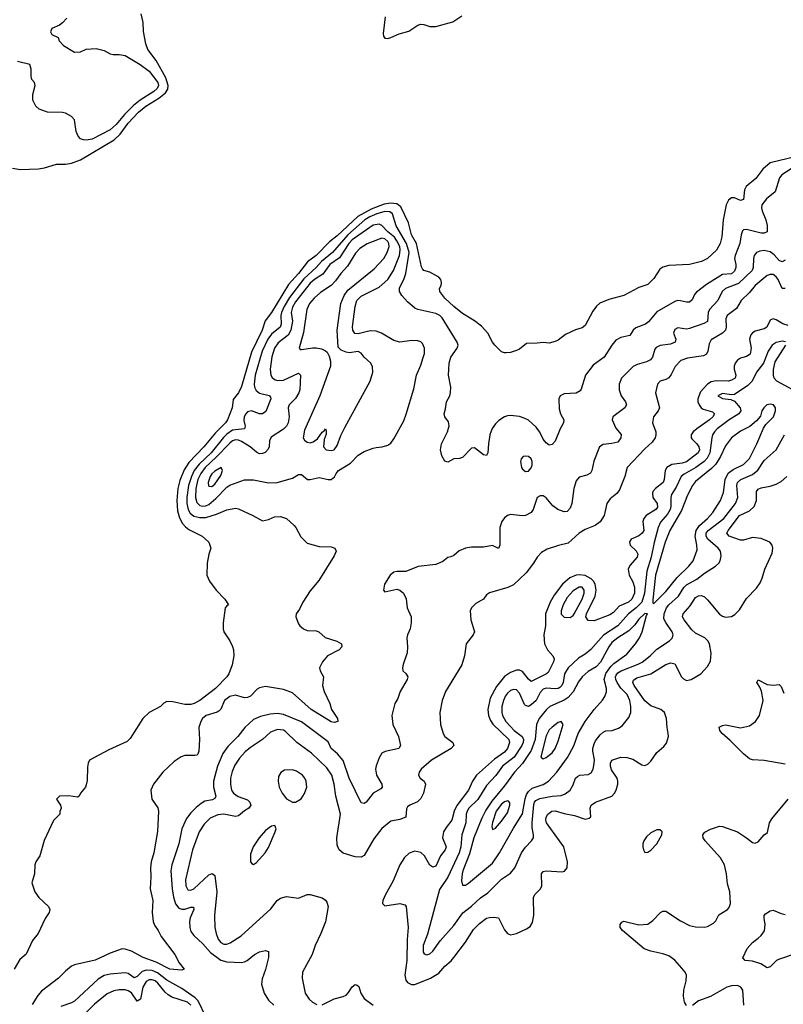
# Model space of a CAD drawing. Header units: inches. Extents: x 1603819 to 1745079, y 385938 to 533966.
# Tile 11 of 256: x 1610084 to 1615197, y 412416 to 419010. Entities that reach past the tile are written whole.
import ezdxf

# ---------------------------------------------------------------- set-up
doc = ezdxf.new("R2010")
doc.units = ezdxf.units.IN
doc.header["$MEASUREMENT"] = 0
doc.layers.add('B6411', color=7, linetype='Continuous')

msp = doc.modelspace()

# ---------------------------------------------------------------- linework, layer by layer
at = {"layer": 'B6411', "color": 5}
for points, elevation in [([(1610035.3, 418015.3), (1610090, 418007.3), (1610210, 418011.8), (1610250, 418018.8), (1610330, 418043.1), (1610390, 418043.2), (1610430, 418048.5), (1610490, 418071.4), (1610715.6, 418204.4), (1610757.4, 418242.6), (1610810, 418316.2), (1610878.5, 418390), (1610929.3, 418430), (1611016.5, 418483.5), (1611060.3, 418519.7), (1611075.6, 418544.4), (1611078.1, 418570), (1611061.5, 418621.5), (1610997.7, 418737.7), (1610941, 418810), (1610928.4, 418848.4), (1610913.1, 418930), (1610911, 418991), (1610897.6, 419050)], 320), ([(1610399.3, 419020.7), (1610371.5, 418990), (1610350, 418974), (1610299.3, 418950), (1610290, 418928), (1610299, 418910), (1610340.9, 418890), (1610348, 418868), (1610376.6, 418836.6), (1610450, 418793.6), (1610490, 418795.8), (1610530, 418811.6), (1610596.6, 418816.6), (1610650, 418803.7), (1610690, 418782), (1610710, 418776.2), (1610750, 418777.6), (1610790, 418769.6), (1610890, 418709.8), (1610950, 418666.2), (1611009.9, 418590), (1611013.4, 418570), (1611004.8, 418550), (1610982.4, 418530), (1610890, 418471.8), (1610845.3, 418434.7), (1610785.2, 418374.8), (1610730, 418307.7), (1610690, 418272.8), (1610570, 418210.6), (1610530, 418203), (1610510, 418204.3), (1610491.8, 418211.8), (1610475.6, 418230), (1610461.7, 418261.7), (1610450, 418338.8), (1610430, 418361.6), (1610390, 418383.8), (1610370, 418388.2), (1610270, 418391.3), (1610214, 418410), (1610192, 418430), (1610171.1, 418471.1), (1610170.8, 418510), (1610187.3, 418570), (1610182.8, 418590), (1610166, 418610), (1610161, 418630), (1610159.8, 418679.8), (1610152, 418710), (1610070, 418730.6)], 340), ([(1612531.6, 419028.4), (1612518, 418918), (1612520.6, 418900.6), (1612530, 418885.3), (1612550, 418884.4), (1612570, 418890.2), (1612625.5, 418914.5), (1612690, 418933.7), (1612750, 418973), (1612770, 418980.8), (1612790, 418978.3), (1612830, 418963.5), (1612870, 418963.5), (1612983.7, 418996.3), (1613044.4, 419035.6)], 320), ([(1615350, 418109.6), (1615110, 418051.8), (1615060.5, 418010), (1615012.9, 417947.1), (1614948.2, 417891.8), (1614937.5, 417870), (1614930, 417806), (1614910, 417798.5), (1614870, 417816.4), (1614850, 417816.8), (1614830, 417800.9), (1614815.1, 417770), (1614794.6, 417670), (1614784.8, 417555.2), (1614773.9, 417510), (1614750, 417467.2), (1614690.1, 417409.9), (1614650, 417389.8), (1614570, 417369.7), (1614430, 417363.5), (1614390, 417353.3), (1614370, 417339.5), (1614330, 417276), (1614290, 417236.2), (1614230, 417217.2), (1614130, 417163.5), (1614030, 417136.9), (1613968.2, 417111.8), (1613947.5, 417092.5), (1613922.8, 417057.2), (1613870, 416962.9), (1613850, 416945.4), (1613806.5, 416933.5), (1613737.7, 416902.3), (1613690, 416863.7), (1613670, 416854.5), (1613630, 416844.5), (1613590, 416847.8), (1613550, 416842.6), (1613477.7, 416842.3), (1613430, 416804.2), (1613410, 416793.6), (1613370, 416780.9), (1613341.4, 416778.6), (1613330, 416778), (1613310, 416786.6), (1613266, 416830), (1613250, 416849.2), (1613219.6, 416910), (1613176.6, 416956.6), (1613130, 416993.6), (1613050, 417043), (1612990, 417088.4), (1612930, 417145.1), (1612896.9, 417190), (1612895.1, 417210), (1612905.6, 417230), (1612909, 417250), (1612903.7, 417270), (1612890, 417286.6), (1612830, 417319.8), (1612789.8, 417329.8), (1612781.3, 417341.3), (1612774.9, 417354.9), (1612740.9, 417510), (1612708.1, 417570), (1612686.8, 417650), (1612637.1, 417757.1), (1612610, 417777), (1612570, 417782.1), (1612525.6, 417774.4), (1612438.3, 417741.7), (1612347.8, 417692.2), (1612210, 417563), (1612158, 417522), (1612070.1, 417430), (1612011.5, 417388.5), (1611950.8, 417310), (1611882.9, 417237.1), (1611770, 417048.9), (1611727.3, 416992.7), (1611708, 416930), (1611637, 416783), (1611570, 416554), (1611550, 416512), (1611514.1, 416465.9), (1611505.7, 416410), (1611474.7, 416330), (1611461.4, 416310), (1611395.9, 416244.1), (1611316.1, 416150), (1611216.1, 416043.9), (1611185.7, 415994.3), (1611156.5, 415923.5), (1611142.7, 415870), (1611136.1, 415790), (1611140.9, 415720.9), (1611153.9, 415673.9), (1611175, 415635), (1611193.6, 415613.7), (1611216.4, 415596.4), (1611304.9, 415550), (1611350.4, 415510), (1611364.9, 415470), (1611350.8, 415430), (1611338.8, 415370), (1611337.3, 415290), (1611354, 415250), (1611399.1, 415190), (1611458.4, 415130), (1611482, 415090), (1611470, 415084), (1611458.8, 415070), (1611446, 414970), (1611446, 414930), (1611451, 414910), (1611491, 414850), (1611510, 414812), (1611516, 414790), (1611517.3, 414750), (1611507.3, 414690), (1611484.9, 414630), (1611470, 414607.8), (1611394.9, 414530), (1611290.3, 414450), (1611252.7, 414430), (1611230, 414424.2), (1611190, 414422.6), (1611110, 414442), (1611070, 414443.7), (1611050, 414433.2), (1611026, 414410), (1610950, 414369.4), (1610907.7, 414330), (1610823.5, 414196.5), (1610803.5, 414176.5), (1610681.1, 414118.9), (1610552, 414050), (1610542, 414030), (1610536.9, 414003.1), (1610535.3, 413915.3), (1610530, 413886), (1610524.7, 413870), (1610491.1, 413828.9), (1610482, 413810), (1610470, 413804), (1610412.7, 413812.7), (1610350.9, 413809.1), (1610331.3, 413790), (1610356, 413750), (1610362, 413730), (1610352.7, 413707.3), (1610351.6, 413688.4), (1610310, 413646), (1610246.8, 413513.2), (1610218, 413410), (1610192, 413370), (1610184.7, 413350), (1610182, 413290), (1610164.7, 413230), (1610184.7, 413170), (1610211.3, 413130), (1610276, 413070), (1610286, 413050), (1610281, 413030), (1610254.8, 412990), (1610206.8, 412890), (1610170, 412844), (1610128.1, 412751.9), (1610084.9, 412715.1), (1610046, 412650)], 320), ([(1615250, 418011.7), (1615186.7, 417970), (1615172.5, 417950), (1615143.2, 417856.8), (1615085, 417810), (1615053.2, 417770), (1615050.8, 417750), (1615055.5, 417730), (1615079.4, 417670), (1615089.1, 417630.9), (1615090.2, 417589.8), (1615070, 417579.7), (1615050, 417579.8), (1614950, 417604.4), (1614930, 417601.7), (1614924.4, 417595.6), (1614915.5, 417570), (1614906.2, 417510), (1614875, 417430), (1614871.4, 417410), (1614880.4, 417370), (1614879.6, 417350), (1614870, 417326.5), (1614850, 417308.9), (1614790, 417302.9), (1614683.5, 417236.5), (1614615.5, 417184.5), (1614602.4, 417170), (1614586.4, 417133.6), (1614570, 417117.4), (1614550, 417117.2), (1614510, 417128.2), (1614490, 417129), (1614470, 417122.3), (1614350, 417053.5), (1614293.9, 416986.1), (1614274.4, 416970), (1614210, 416947.2), (1614191.6, 416930), (1614170, 416894.3), (1614110, 416881.8), (1614076.4, 416863.6), (1614048.7, 416830), (1613998, 416750), (1613924.1, 416695.9), (1613872.2, 416630), (1613844, 416536), (1613836.2, 416523.8), (1613810, 416509.7), (1613730, 416503.6), (1613702, 416490), (1613694.4, 416470), (1613696.1, 416403.9), (1613705.7, 416370), (1613727.2, 416330), (1613725.7, 416310), (1613703.1, 416270), (1613670, 416186.6), (1613650, 416165.6), (1613630, 416160.7), (1613610, 416175.6), (1613590, 416199.6), (1613566.9, 416246.9), (1613541.5, 416281.5), (1613490, 416327.1), (1613462.4, 416342.4), (1613430, 416352.6), (1613370, 416359.5), (1613350, 416357.3), (1613329.5, 416350.5), (1613293.3, 416326.7), (1613270, 416304.4), (1613247.9, 416272.1), (1613232.9, 416230), (1613222.5, 416170), (1613219.6, 416110), (1613210, 416092), (1613190, 416095.1), (1613130, 416142), (1613110, 416140.9), (1613050, 416078.4), (1613030, 416071.6), (1612990, 416069.4), (1612950, 416046), (1612930, 416052.7), (1612910, 416089), (1612901, 416130), (1612908.4, 416170), (1612948.6, 416250), (1612959.1, 416290), (1612956.1, 416316.1), (1612931.8, 416350), (1612926, 416370), (1612936.2, 416403.8), (1612942.6, 416450), (1612963.6, 416490), (1612967.9, 416512.1), (1612971.5, 416550), (1612955.1, 416630), (1612959.8, 416710), (1612969.9, 416750.1), (1613014, 416810), (1613019.7, 416830), (1613014, 416850), (1612912.7, 417012.7), (1612897, 417030), (1612870, 417041.8), (1612750, 417069.1), (1612730, 417079), (1612680.7, 417120.7), (1612643.5, 417163.5), (1612628, 417190), (1612626.1, 417213.9), (1612655.1, 417270), (1612669.2, 417310.8), (1612691.9, 417450), (1612675.1, 417510), (1612604.6, 417630), (1612579.6, 417710), (1612563.1, 417723.1), (1612530, 417725), (1612475, 417710), (1612428.4, 417690), (1612396.1, 417670), (1612280.8, 417570), (1612179.1, 417450), (1612105.7, 417390), (1612070, 417349.9), (1611986.5, 417273.5), (1611890, 417148.7), (1611854.6, 417090), (1611837.6, 417050), (1611833.4, 417030), (1611834.2, 416970), (1611828.2, 416951.8), (1611770, 416904.9), (1611745.7, 416870), (1611708.5, 416790), (1611661, 416630), (1611654.3, 416570), (1611657.1, 416550), (1611667.1, 416527.1), (1611689.6, 416509.6), (1611753.4, 416493.4), (1611762.8, 416482.8), (1611765, 416470), (1611733, 416387), (1611710, 416369.9), (1611690, 416370.6), (1611636, 416390), (1611610, 416383.6), (1611597.1, 416370), (1611587.5, 416350), (1611585.1, 416325.1), (1611592.6, 416287.4), (1611589.4, 416270.6), (1611510, 416261.2), (1611470, 416233.7), (1611448, 416212), (1611365.9, 416110), (1611286.1, 416033.9), (1611253.3, 415990), (1611233.6, 415950), (1611214.5, 415890), (1611202.2, 415810), (1611203.9, 415770), (1611212.7, 415730), (1611225.6, 415705.6), (1611250, 415685.2), (1611290, 415676.5), (1611330, 415676.1), (1611402.4, 415697.6), (1611470, 415728.3), (1611530, 415739.5), (1611550, 415734.4), (1611646, 415690), (1611710, 415653.4), (1611750, 415661.6), (1611790, 415680.3), (1611830, 415682.6), (1611870.6, 415670), (1611922.3, 415622.3), (1611933.4, 415610), (1611965.5, 415545.5), (1612010, 415504.7), (1612090, 415480.7), (1612170, 415479.1), (1612194.8, 415470), (1612202, 415450), (1612190, 415419), (1612086.7, 415253.3), (1612030, 415184), (1611980.7, 415110), (1611958.5, 415061.5), (1611934.8, 415030), (1611933.4, 415010), (1611950, 414962.8), (1611959.1, 414950), (1611984.9, 414930), (1612010, 414920.3), (1612070, 414916), (1612086.8, 414910), (1612130, 414872.7), (1612206.9, 414846.9), (1612238.8, 414830), (1612240.7, 414810), (1612224, 414790), (1612144.4, 414750), (1612110.5, 414710), (1612090.7, 414670), (1612096.3, 414650), (1612119.1, 414610), (1612112, 414550), (1612121.7, 414510), (1612161.3, 414430), (1612172.7, 414390), (1612212.7, 414330), (1612214, 414310), (1612190, 414302.4), (1612170, 414308.6), (1612036, 414390), (1611910, 414501.5), (1611850, 414523.1), (1611730, 414544.7), (1611690, 414534.8), (1611674.3, 414525.7), (1611630, 414480.4), (1611610, 414469.8), (1611590, 414468.7), (1611530, 414486.6), (1611490, 414477.1), (1611455, 414450), (1611430, 414392.6), (1611419.3, 414380.8), (1611407.3, 414372.7), (1611331.5, 414350), (1611308.4, 414330), (1611295.9, 414310), (1611283.2, 414270), (1611287.9, 414190), (1611283.1, 414110), (1611276.4, 414090), (1611270, 414084.2), (1611257.5, 414082.5), (1611190, 414082.2), (1611166.1, 414073.9), (1611118.7, 414041.3), (1611043.2, 413970), (1610979.5, 413890), (1610962.4, 413850), (1610968, 413790), (1611010, 413730.8), (1611012.4, 413710), (1611006.9, 413573.1), (1610981.7, 413430), (1610963.2, 413370), (1610959.2, 413330), (1610962, 413270), (1610957.4, 413190), (1610976.2, 413110), (1610970.2, 413030), (1610977.6, 412970), (1610985.6, 412945.6), (1611012, 412910), (1611032.2, 412870), (1611123, 412750), (1611152.8, 412692.8), (1611184.7, 412650), (1611170, 412644.5), (1611090, 412651), (1610998.5, 412698.5), (1610910, 412728.4), (1610832, 412772), (1610790, 412785.4), (1610770, 412786.5), (1610690, 412758.8), (1610590, 412711.3), (1610450, 412679.7), (1610430, 412671.1), (1610390, 412638.3), (1610344.2, 412590), (1610230, 412504.7), (1610204.9, 412475.1), (1610166.4, 412413.6)], 340), ([(1615210, 417399.3), (1615190, 417388.7), (1615170, 417397.2), (1615136, 417436), (1615110, 417455), (1615070, 417463.6), (1615040.2, 417459.8), (1615018.3, 417450), (1615002.7, 417430), (1614996.8, 417410), (1614996.1, 417350), (1614989.4, 417330), (1614897.6, 417242.4), (1614810.3, 417210), (1614788.4, 417190), (1614759.8, 417130), (1614702, 417070), (1614695.1, 417050), (1614690, 416989.8), (1614665.5, 416974.5), (1614570, 416941), (1614550, 416937.4), (1614490, 416945.4), (1614470, 416935.8), (1614462.4, 416910), (1614478.3, 416870), (1614473.7, 416850), (1614442.4, 416837.6), (1614372.6, 416827.4), (1614345.5, 416814.5), (1614337, 416803), (1614320.9, 416750), (1614307.5, 416732.5), (1614280.6, 416719.4), (1614218.7, 416701.3), (1614192.7, 416687.3), (1614114.9, 416610), (1614098.2, 416570), (1614099, 416530), (1614111.5, 416490), (1614139.5, 416450), (1614146.4, 416430), (1614136.4, 416410), (1614055.5, 416350), (1614052.4, 416330), (1614075.3, 416275.3), (1614111, 416231), (1614109, 416210), (1614090, 416179.7), (1614050, 416170.7), (1613990, 416164.7), (1613967.4, 416150), (1613927.6, 416052.4), (1613915.3, 415990), (1613906.2, 415973.8), (1613881.3, 415958.7), (1613830, 415945.1), (1613810, 415922.7), (1613794.4, 415870), (1613780.9, 415770), (1613770, 415739.3), (1613750, 415716.2), (1613730, 415713), (1613686.6, 415730), (1613654.7, 415754.7), (1613610, 415807), (1613590, 415820.7), (1613570, 415822), (1613550, 415809), (1613522.4, 415730), (1613510, 415709.6), (1613471, 415690), (1613450, 415686.6), (1613370, 415696.2), (1613350, 415689.4), (1613330, 415672.7), (1613311.8, 415648.2), (1613299.5, 415610), (1613298, 415490), (1613290, 415469.5), (1613250, 415487.8), (1613190, 415477.4), (1613110, 415476.9), (1613070, 415471.2), (1613027.3, 415452.7), (1612990, 415422), (1612970, 415412.3), (1612950, 415409.2), (1612918, 415382), (1612870, 415362), (1612752.1, 415347.9), (1612670, 415315.1), (1612610, 415314), (1612590, 415309.4), (1612564, 415290), (1612527.7, 415230), (1612521, 415190), (1612530, 415178), (1612610, 415196.3), (1612630.4, 415190.4), (1612654.8, 415170), (1612672.4, 415132.4), (1612678, 415070), (1612706, 415010), (1612706.4, 414970), (1612699.5, 414930), (1612680.4, 414890), (1612676.4, 414870), (1612681.6, 414810), (1612678.4, 414770), (1612650.8, 414690.8), (1612648, 414670), (1612650.6, 414650), (1612670.3, 414630.3), (1612682, 414610), (1612679.6, 414590), (1612632.2, 414510), (1612615.8, 414464.2), (1612594.9, 414430), (1612575.3, 414350), (1612581.7, 414290), (1612620.2, 414210), (1612634, 414150), (1612622, 414130), (1612613.7, 414126.3), (1612531.4, 414108.6), (1612510, 414098.7), (1612490, 414066), (1612470, 414013.2), (1612467.1, 413990), (1612473.6, 413950), (1612508.7, 413890), (1612510.4, 413870), (1612501.2, 413858.8), (1612450, 413829.7), (1612403, 413770), (1612390, 413761.3), (1612370, 413765.1), (1612291, 413931), (1612249.4, 414049.4), (1612213.1, 414093.1), (1612168.7, 414128.7), (1612150, 414174), (1611970, 414307.5), (1611850, 414356.5), (1611810, 414362.8), (1611760.7, 414359.3), (1611697.5, 414342.5), (1611650, 414322.2), (1611590.8, 414269.2), (1611543.6, 414210), (1611478.1, 414141.9), (1611444.5, 414095.5), (1611408.4, 414011.6), (1611382.5, 413910), (1611382, 413870), (1611396.2, 413810), (1611390, 413794.5), (1611374.1, 413785.9), (1611324.5, 413775.5), (1611298.9, 413761.1), (1611266.1, 413733.9), (1611230, 413697.8), (1611200.9, 413659.1), (1611169.6, 413590.4), (1611149, 413490), (1611102.7, 413350), (1611095.1, 413310), (1611104, 413190), (1611113.5, 413133.5), (1611127.6, 413087.6), (1611150, 413060.2), (1611170, 413052.6), (1611190, 413052.6), (1611230, 413066.3), (1611247.3, 413067.3), (1611250.1, 413050), (1611225.8, 412994.2), (1611221.4, 412970), (1611222.3, 412930), (1611230, 412903.7), (1611250, 412876.9), (1611310, 412819.7), (1611361.9, 412761.9), (1611430, 412711.3), (1611470, 412700.4), (1611570, 412696.6), (1611590, 412700.5), (1611607.1, 412710), (1611657.3, 412750), (1611690, 412768), (1611730, 412775.8), (1611750.8, 412770), (1611750.4, 412730), (1611730.2, 412649.8), (1611706.7, 412586.7), (1611703.7, 412550), (1611720.3, 412490), (1611750, 412443.8), (1611786.4, 412410)], 360), ([(1615210, 417209), (1615190, 417209.8), (1615163.5, 417270), (1615150, 417288.8), (1615130, 417302.4), (1615110, 417304.1), (1615090, 417295.7), (1615010, 417230.9), (1614970, 417182.4), (1614915.1, 417130), (1614884.5, 417075.5), (1614822, 417030), (1614812.8, 417007.2), (1614813.7, 416950), (1614809.5, 416930), (1614789.7, 416910.3), (1614714.6, 416865.4), (1614700.2, 416839.8), (1614692.8, 416790), (1614683.2, 416770), (1614662.1, 416757.9), (1614556.4, 416743.6), (1614512.1, 416727.9), (1614472.1, 416687.9), (1614446.9, 416633.1), (1614430, 416611.6), (1614410, 416600.2), (1614371.7, 416588.3), (1614354.3, 416570), (1614341.6, 416510), (1614368, 416410), (1614360.3, 416390), (1614328.9, 416350), (1614322, 416310), (1614344, 416250), (1614344.6, 416230), (1614338.8, 416210), (1614318.7, 416181.3), (1614270, 416136.1), (1614151.5, 416010), (1614135.8, 415950), (1614099.7, 415860.3), (1614082.3, 415837.7), (1614039, 415801), (1614015.6, 415770), (1613997.2, 415690), (1613970, 415647.1), (1613937.4, 415622.6), (1613870, 415596.1), (1613830, 415571), (1613757, 415503), (1613691.7, 415488.3), (1613617, 415463), (1613578.7, 415441.3), (1613548.8, 415411.2), (1613524.2, 415370), (1613475.1, 415304.9), (1613390, 415225.4), (1613353, 415207), (1613230, 415172), (1613210, 415158), (1613190, 415129.6), (1613139.4, 415100.6), (1613110.4, 415070), (1613101.3, 415050), (1613105.3, 414990), (1613130.4, 414910), (1613121.6, 414890), (1613073.4, 414830), (1613062.7, 414750), (1613044.9, 414690), (1612935.2, 414510), (1612914, 414450), (1612897.8, 414370), (1612901.5, 414290), (1612918.5, 414230), (1612930.3, 414210), (1612984.9, 414170), (1612992, 414150), (1612973.1, 414130), (1612842.4, 414050), (1612773.1, 413990), (1612759.5, 413970), (1612753.7, 413950), (1612764.9, 413930), (1612792.2, 413910), (1612801.5, 413890), (1612787.8, 413830), (1612770, 413794), (1612747.9, 413772.1), (1612696.3, 413750), (1612681.8, 413738.2), (1612674.3, 413725.7), (1612668.5, 413670), (1612630, 413652.4), (1612570, 413641.4), (1612510, 413593.1), (1612455.7, 413524.3), (1612390, 413411.8), (1612370, 413401.1), (1612330, 413403.5), (1612250, 413427.8), (1612223, 413450), (1612210, 413482), (1612207.9, 413530), (1612233.1, 413690), (1612200.1, 413810), (1612190.4, 413890), (1612173.3, 413950), (1612139.5, 413999.5), (1612037.9, 414097.9), (1611938.9, 414170), (1611863.3, 414243.3), (1611850, 414250.9), (1611810, 414255.4), (1611762.5, 414237.5), (1611709.3, 414190), (1611630, 414135.7), (1611594.3, 414105.7), (1611555.3, 414064.7), (1611523.7, 414016.3), (1611505.6, 413974.4), (1611496.5, 413930), (1611494.7, 413890), (1611502.5, 413850), (1611516.3, 413830), (1611547.6, 413807.6), (1611610, 413785.2), (1611625.8, 413770), (1611630.7, 413749.3), (1611619.1, 413730), (1611588.6, 413711.4), (1611550, 413677.7), (1611530, 413673.2), (1611450, 413688.8), (1611410, 413685.3), (1611358.7, 413661.3), (1611318.4, 413621.6), (1611286.2, 413570), (1611240.1, 413450), (1611194, 413250), (1611195.5, 413210), (1611210, 413182.4), (1611230, 413179.7), (1611250, 413189.4), (1611350, 413283), (1611371.7, 413291.7), (1611390, 413278), (1611404.1, 413170), (1611389.4, 413010), (1611391, 412930), (1611398.5, 412890), (1611412.5, 412852.5), (1611430, 412828.7), (1611450, 412818.1), (1611470, 412818.5), (1611492.9, 412827.1), (1611566.6, 412873.4), (1611764.7, 413055.3), (1611809, 413111), (1611830, 413127.3), (1611870, 413138), (1611950, 413127.4), (1612009.2, 413150), (1612030, 413150.2), (1612109.1, 413129.1), (1612132.6, 413112.6), (1612140.6, 413100.6), (1612148.8, 413070), (1612131.1, 412968.9), (1612100.9, 412890), (1612062.7, 412810), (1612042, 412750), (1611976.9, 412630), (1611975.6, 412590), (1611996.5, 412490), (1612023.1, 412450), (1612044.4, 412430), (1612074.5, 412414.5)], 380), ([(1615230, 416961.7), (1615194.1, 416974.1), (1615150, 416998.9), (1615130, 417006), (1615117.6, 417002.4), (1615110, 416996.9), (1615087.1, 416950), (1615070, 416939.2), (1615010, 416923.4), (1614990, 416912.2), (1614980.2, 416899.8), (1614970.7, 416870), (1614981.7, 416810), (1614975.9, 416770), (1614950, 416754.4), (1614910, 416743), (1614890, 416729.8), (1614874.6, 416710), (1614867.8, 416690), (1614867.9, 416670), (1614879.5, 416630), (1614874.3, 416610), (1614850, 416595.1), (1614830, 416589.3), (1614748.6, 416591.4), (1614714.3, 416585.7), (1614688.8, 416570), (1614642.6, 416517.4), (1614624.5, 416470), (1614625.7, 416450), (1614633.4, 416430), (1614647.9, 416410), (1614661.1, 416401.1), (1614722.8, 416382.9), (1614737.5, 416370), (1614725.1, 416350), (1614702.9, 416330), (1614617.4, 416270), (1614593.9, 416250), (1614580.4, 416230), (1614579.8, 416210), (1614583.8, 416203.8), (1614618.5, 416170), (1614632.3, 416150), (1614635.2, 416130), (1614627.8, 416110), (1614550, 416049.2), (1614520, 416040), (1614450, 416030.6), (1614417.9, 416010), (1614406.9, 415990), (1614400.4, 415930), (1614392.3, 415910), (1614341.1, 415870), (1614324.5, 415850), (1614321.5, 415838.5), (1614324.7, 415810), (1614352.1, 415770), (1614354.3, 415745.7), (1614344.3, 415730), (1614280.1, 415690), (1614263, 415670), (1614256.8, 415650), (1614263.3, 415590), (1614253, 415570), (1614230, 415553.2), (1614178.2, 415530), (1614167.6, 415512.4), (1614172.6, 415490), (1614212.5, 415452.5), (1614222.5, 415430), (1614218.9, 415410), (1614170, 415355.3), (1614158.3, 415330), (1614165.7, 415290), (1614190, 415244.9), (1614201.1, 415210), (1614200.8, 415170), (1614183.5, 415130), (1614161.8, 415110), (1614098.7, 415081.3), (1614060.5, 415039.5), (1614036.7, 415023.3), (1613930, 414983.4), (1613890, 414987.2), (1613874.7, 415010), (1613878.4, 415030), (1613937.4, 415150), (1613944.9, 415190), (1613938.1, 415230), (1613926.2, 415250), (1613910, 415265.3), (1613870, 415286.8), (1613832.9, 415292.9), (1613810, 415290.3), (1613768.2, 415271.8), (1613718.2, 415230), (1613663.2, 415156.8), (1613636.9, 415110), (1613604.7, 415030), (1613604.8, 414950), (1613593.1, 414890), (1613599.3, 414830), (1613617.4, 414790), (1613655, 414750), (1613663.9, 414730), (1613658.9, 414710), (1613622.1, 414637.9), (1613612, 414628), (1613510, 414578.7), (1613490, 414592.5), (1613450, 414644.9), (1613430, 414653.2), (1613410, 414653), (1613370, 414638), (1613330, 414610.6), (1613275.8, 414544.2), (1613234.1, 414465.9), (1613219.4, 414390), (1613222.9, 414350), (1613236.3, 414316.3), (1613252.8, 414292.8), (1613358.4, 414190), (1613363.6, 414170), (1613350.5, 414130), (1613330, 414103.4), (1613263.3, 414056.7), (1613143, 413950), (1613115.5, 413910), (1613088.9, 413850), (1613011.9, 413748.1), (1612993.6, 413710), (1612978.5, 413650), (1612939.2, 413600.8), (1612921.5, 413570), (1612914.4, 413530), (1612939, 413470), (1612933.1, 413450), (1612902.1, 413410), (1612870, 413340.7), (1612850, 413333.9), (1612830, 413347.4), (1612794.5, 413410), (1612770, 413433), (1612730, 413440.5), (1612692.6, 413427.4), (1612661.5, 413398.5), (1612629.2, 413350.8), (1612582.8, 413237.2), (1612533.7, 413150), (1612516.2, 413110), (1612512.4, 413090), (1612530, 413075.3), (1612630, 413090.2), (1612662.2, 413082.2), (1612672.9, 413070), (1612685.4, 412930), (1612677.8, 412850), (1612675.6, 412710), (1612662.7, 412610), (1612670, 412578), (1612681.8, 412561.8), (1612707.7, 412547.7), (1612730, 412547.5), (1612835.8, 412590), (1612890, 412624.2), (1612930, 412672.1), (1612973.2, 412706.8), (1612991.8, 412728.2), (1613068.3, 412831.7), (1613123.4, 412916.6), (1613163.5, 412956.5), (1613210, 412992), (1613230, 412998), (1613259.2, 412999.2), (1613290, 412994.4), (1613330, 412914.9), (1613350, 412890.4), (1613370, 412880.3), (1613410, 412890.3), (1613478.6, 412921.4), (1613502.3, 412937.7), (1613516.8, 412963.2), (1613526.8, 413013.2), (1613524.8, 413130), (1613532.9, 413150), (1613572.3, 413190), (1613579.4, 413210), (1613578, 413290), (1613590, 413304.4), (1613610, 413308.9), (1613716.8, 413303.2), (1613731.7, 413308.3), (1613750.8, 413330), (1613751.9, 413370), (1613726.9, 413470), (1613610.6, 413630), (1613606.2, 413650), (1613609.2, 413670), (1613621.2, 413690), (1613648, 413710), (1613670, 413710.8), (1613730, 413692.9), (1613799.3, 413679.3), (1613870, 413655.8), (1613898.3, 413661.7), (1613909.4, 413670.6), (1613904.4, 413730), (1613909.8, 413750.2), (1613939.5, 413770), (1614048.3, 413810), (1614067.9, 413830), (1614078, 413850), (1614088.5, 413890), (1614088.5, 413910), (1614084.1, 413930), (1614047.1, 413987.1), (1614039.4, 414010), (1614039.3, 414030), (1614049.2, 414050.8), (1614109.8, 414070.2), (1614150, 414069.3), (1614190, 414057.6), (1614250, 414018.9), (1614270, 414015.3), (1614290, 414024.9), (1614310, 414044.9), (1614350, 414102), (1614397.1, 414142.9), (1614414.3, 414165.7), (1614428.3, 414210), (1614427.2, 414230), (1614418.9, 414270), (1614415, 414330), (1614402.4, 414370), (1614378.2, 414390), (1614310, 414415.7), (1614270, 414448.6), (1614198, 414550), (1614189.3, 414570), (1614193.1, 414586.9), (1614216.7, 414603.3), (1614310, 414628.3), (1614410, 414692.6), (1614443.6, 414703.6), (1614470, 414695.9), (1614516.6, 414610), (1614530, 414594.7), (1614550, 414585), (1614580.5, 414590), (1614644, 414630), (1614690, 414678), (1614710, 414714), (1614713.3, 414766.7), (1614703.6, 414830), (1614692.2, 414850), (1614671.1, 414870), (1614610, 414902.3), (1614584.6, 414924.6), (1614533, 414990), (1614523.4, 415010), (1614526, 415030), (1614574.5, 415085.5), (1614610, 415139.2), (1614630, 415151), (1614650, 415153), (1614670, 415143.9), (1614690, 415125), (1614770, 415028.7), (1614790, 415015.3), (1614810, 415008.8), (1614850, 415013), (1614873.1, 415026.9), (1614903.2, 415056.8), (1614950, 415132.6), (1615017, 415203), (1615042, 415238), (1615056.8, 415270), (1615074, 415330), (1615123.5, 415436.5), (1615128.2, 415470), (1615123.8, 415490), (1615107.7, 415510), (1615050, 415535.4), (1614990, 415542.2), (1614930, 415524.2), (1614910, 415524.7), (1614834.7, 415550), (1614818.4, 415570), (1614827.5, 415590), (1614903.6, 415690), (1614970, 415721.2), (1615002, 415750), (1615017, 415790), (1615018.4, 415850), (1615030, 415865.3), (1615050, 415875), (1615110, 415885.9), (1615150, 415899.4), (1615183, 415917), (1615221.7, 415950)], 420), ([(1615212.9, 416852.9), (1615190, 416857.6), (1615170, 416853.6), (1615150, 416847.2), (1615123.1, 416830), (1615096.9, 416790), (1615063.6, 416710), (1615017.8, 416650), (1614989.4, 416590), (1614960.3, 416559.7), (1614870, 416500.9), (1614850, 416498.5), (1614790, 416507.6), (1614758, 416490), (1614790, 416472.4), (1614846.5, 416466.5), (1614870, 416455.3), (1614908.8, 416410), (1614912.8, 416390), (1614898.5, 416370), (1614833.9, 416330), (1614755.2, 416270), (1614735.5, 416250), (1614723.7, 416230), (1614718.9, 416210), (1614705.4, 416110), (1614687.3, 416072.7), (1614668.2, 416051.8), (1614611.9, 416010), (1614533.7, 415966.3), (1614513.2, 415950), (1614480.1, 415879.9), (1614449.4, 415830), (1614443.2, 415810), (1614444, 415750), (1614439.4, 415730), (1614422.5, 415697.5), (1614374.3, 415645.7), (1614358.9, 415610), (1614331.6, 415508.4), (1614312.7, 415410), (1614283.5, 415316.5), (1614268.9, 415170), (1614249.7, 415110), (1614212.5, 415070), (1614161.3, 415030), (1614090, 414951.5), (1613992.7, 414887.3), (1613908.2, 414791.8), (1613870, 414760.2), (1613826.1, 414733.9), (1613757.7, 414670), (1613731.6, 414630), (1613722.3, 414570), (1613714, 414550), (1613701.6, 414538.4), (1613690, 414531.1), (1613671.5, 414528.5), (1613610, 414534), (1613590, 414526.5), (1613570, 414504.6), (1613541.5, 414450), (1613510, 414420.7), (1613490, 414410.5), (1613470, 414417), (1613464.5, 414424.5), (1613430, 414499.8), (1613410, 414521.3), (1613390, 414524.6), (1613370, 414516.6), (1613350, 414499.9), (1613337.7, 414482.3), (1613323.1, 414450), (1613313.3, 414410), (1613312.5, 414370), (1613317.7, 414350), (1613340.1, 414310), (1613370, 414275.2), (1613395.7, 414250), (1613449.5, 414210), (1613456.8, 414190), (1613454.5, 414170), (1613446.3, 414150), (1613394.2, 414070), (1613316.4, 414010), (1613272.2, 413947.8), (1613210, 413881.4), (1613152, 413788), (1613092.3, 413730), (1613079.5, 413710), (1613073.6, 413690), (1613072.3, 413630), (1613043.5, 413550), (1613036.8, 413470), (1613027.4, 413430), (1612950, 413267.8), (1612896, 413184), (1612813.6, 412886.4), (1612786, 412810), (1612785.7, 412765.8), (1612792.7, 412752.7), (1612810, 412746.9), (1612830, 412754.7), (1612850, 412772.6), (1612899.7, 412840.3), (1612990, 412943.9), (1613051.8, 413028.2), (1613110, 413072.1), (1613170, 413128.2), (1613217.7, 413162.3), (1613310, 413254), (1613370, 413294.6), (1613399.8, 413330), (1613443.1, 413430), (1613471, 413469), (1613512.2, 413510), (1613523.5, 413530), (1613525.3, 413550), (1613516.5, 413596.5), (1613516.3, 413630), (1613526.1, 413753.9), (1613530.3, 413769.7), (1613539.4, 413780.6), (1613566.3, 413793.7), (1613650, 413809.6), (1613710, 413814.6), (1613735.8, 413824.2), (1613770, 413850.3), (1613790, 413884.9), (1613806.3, 413930), (1613818.1, 413941.9), (1613834, 413950), (1613890, 413954.4), (1613910, 413965.3), (1613923.2, 413990), (1613931.8, 414028.2), (1613933.2, 414053.2), (1613921.8, 414110), (1613922.6, 414130), (1613930, 414160.4), (1613940.1, 414179.9), (1613970, 414220.3), (1613990, 414239.2), (1614010, 414246.4), (1614051.6, 414248.4), (1614094.5, 414265.5), (1614118.2, 414281.8), (1614163.5, 414336.5), (1614177.2, 414370), (1614176.3, 414410), (1614168.7, 414450), (1614150.9, 414490), (1614110, 414533.8), (1614085.4, 414570), (1614075.8, 414590), (1614073.5, 414610), (1614079.1, 414620.9), (1614090, 414635), (1614111.7, 414648.3), (1614226.3, 414693.7), (1614252, 414708), (1614305.7, 414750), (1614350, 414794), (1614435.6, 414850), (1614452.6, 414867.4), (1614459.8, 414890), (1614453.6, 414910), (1614410, 414971.8), (1614398.3, 414998.3), (1614398.7, 415030), (1614415.6, 415070), (1614430.9, 415090), (1614494.7, 415150), (1614532.2, 415207.8), (1614550, 415226.1), (1614617.2, 415262.8), (1614670, 415304), (1614744.2, 415350), (1614766.6, 415370), (1614774.7, 415385.3), (1614781, 415419), (1614775.7, 415450), (1614760.7, 415470), (1614691.5, 415530), (1614681, 415550), (1614681.2, 415570), (1614694, 415590), (1614798.5, 415670), (1614876.6, 415770), (1614893.4, 415810), (1614885.4, 415890), (1614889.6, 415910.4), (1614912.9, 415930), (1614990, 415963.1), (1615026.6, 415993.4), (1615070, 416057.8), (1615150, 416130.2), (1615206.3, 416230)], 440), ([(1615261.6, 416530), (1615154.1, 416590), (1615136.9, 416610), (1615130.9, 416630), (1615131.9, 416668), (1615142.3, 416717.7), (1615213.7, 416830)], 440), ([(1615210, 414024.7), (1615070, 414049.3), (1614990, 414053.8), (1614970, 414060.3), (1614930, 414092.3), (1614842, 414182), (1614788.2, 414230), (1614771.8, 414250), (1614768.2, 414271.8), (1614790, 414283.8), (1614810, 414286.7), (1614910, 414267.1), (1614970, 414281.8), (1615010.3, 414309.7), (1615038.5, 414350), (1615061.9, 414450), (1615052.3, 414512.3), (1615040.6, 414540.6), (1615020.5, 414570), (1615030, 414587.7), (1615090, 414556.5), (1615130, 414552.3), (1615170, 414558.4), (1615183.4, 414543.4), (1615199.9, 414499.9)], 380), ([(1614550, 412408.1), (1614536.8, 412430), (1614528.8, 412470), (1614531.5, 412510), (1614546.9, 412573.1), (1614548.2, 412610), (1614539.4, 412630), (1614518.4, 412658.4), (1614470.3, 412710.3), (1614430, 412739.6), (1614390, 412754.2), (1614310, 412772.1), (1614266.6, 412786.6), (1614121.3, 412910), (1614104.5, 412930), (1614104.5, 412950), (1614115.3, 412964.7), (1614128.4, 412971.6), (1614230, 412949), (1614290, 412952.4), (1614324.1, 412975.9), (1614375.1, 413030), (1614390, 413039.5), (1614410, 413040.4), (1614510, 412974.9), (1614570, 412943.1), (1614610, 412934), (1614670, 412932.8), (1614690, 412936.9), (1614730, 412958), (1614744.8, 412975.2), (1614766.1, 413013.9), (1614823.6, 413050), (1614835.4, 413064.6), (1614843.1, 413090), (1614839.3, 413170), (1614823.5, 413223.5), (1614816.8, 413290), (1614804.6, 413350), (1614776, 413396), (1614673.6, 413510), (1614661.6, 413530), (1614658, 413550), (1614662, 413558), (1614671.9, 413568.1), (1614710, 413587.7), (1614770, 413607.7), (1614790, 413605.5), (1614890, 413570.3), (1614951.6, 413531.6), (1614990, 413499.6), (1615010, 413494.6), (1615030, 413503.7), (1615069.6, 413550), (1615092.6, 413567.4), (1615105.6, 413630), (1615121.2, 413658.8), (1615230, 413790.3)], 380), ([(1615290, 412757.5), (1615164.4, 412715.6), (1615151.1, 412708.9), (1615110, 412667), (1615090, 412659.5), (1615047.6, 412687.6), (1614990, 412704), (1614942, 412710), (1614926.6, 412726.6), (1614955.1, 412790), (1614990, 412830.7), (1615030, 412857.6), (1615050, 412877.4), (1615071.3, 412908.7), (1615076.4, 412950), (1615068.2, 412991.8), (1615069.7, 413010.3), (1615078.4, 413021.6), (1615110, 413040.7), (1615130, 413046.8), (1615184.1, 413024.1), (1615210, 413018)], 360), ([(1611330, 412330.8), (1611278.5, 412438.5), (1611258.7, 412458.7), (1611170, 412521.4), (1611070, 412577.6), (1611007.3, 412627.3), (1610970, 412642.5), (1610930, 412645.4), (1610904.7, 412635.3), (1610870, 412602.8), (1610850, 412593.8), (1610810, 412621.6), (1610790, 412627.4), (1610690, 412617), (1610650, 412608.3), (1610610, 412585), (1610450, 412437.2), (1610430, 412424.8), (1610359.6, 412400.4)], 360), ([(1611230.3, 412410.3), (1611207.1, 412430), (1611103.7, 412463.7), (1611078.1, 412478.1), (1611057.3, 412497.3), (1611010, 412556.9), (1610990, 412573.3), (1610970, 412580.5), (1610950, 412579.7), (1610930, 412569.2), (1610909.3, 412530.7), (1610892.3, 412450), (1610870, 412436), (1610831.8, 412491.8), (1610810, 412506.7), (1610790, 412512), (1610750, 412511.9), (1610714.5, 412505.5), (1610670, 412486.2), (1610584, 412416), (1610510, 412342)], 380), ([(1612110, 412411.5), (1612190, 412453), (1612250, 412466.9), (1612270, 412476.9), (1612286, 412494), (1612310, 412533.1), (1612330, 412548.7), (1612344.2, 412544.2), (1612354.3, 412534.3), (1612367.7, 412490), (1612390, 412454), (1612450.4, 412410)], 380), ([(1614932.2, 412410), (1614925.6, 412510), (1614912.8, 412530), (1614890, 412540.7), (1614850, 412539), (1614819.3, 412530), (1614710, 412467.1), (1614630, 412438.8), (1614590, 412408.4)], 380)]:
    msp.add_lwpolyline(points, dxfattribs=dict(at, elevation=elevation))
for points, elevation in [([(1612490, 417640.8), (1612450, 417634.9), (1612310, 417536.3), (1612286.8, 417510), (1612224.7, 417415.3), (1612160.6, 417370), (1612114.9, 417305.1), (1612057.4, 417270), (1612030, 417246.3), (1611930, 417119.6), (1611910, 417084), (1611900.8, 417050), (1611910.1, 416990), (1611899.9, 416930), (1611882.4, 416897.6), (1611815.1, 416844.9), (1611790.1, 416810), (1611772.8, 416752.8), (1611760.5, 416670), (1611764.6, 416630), (1611773.9, 416613.9), (1611790, 416600.1), (1611810, 416592.5), (1611850, 416596.2), (1611950, 416643.2), (1611964.9, 416630), (1611959.8, 416530), (1611954.2, 416510), (1611930, 416472.2), (1611889.2, 416430), (1611881.1, 416410), (1611888.2, 416350), (1611882.6, 416310), (1611871.4, 416288.6), (1611850, 416268.1), (1611766.9, 416213.1), (1611757.3, 416190), (1611753.4, 416150), (1611747.2, 416132.8), (1611727.6, 416112.4), (1611710, 416104), (1611690, 416103.4), (1611670, 416112.8), (1611626.8, 416150), (1611570, 416185.3), (1611550, 416195), (1611530, 416196.4), (1611510, 416188.4), (1611490, 416173.1), (1611400.5, 416079.5), (1611326.2, 416010), (1611296.1, 415970), (1611277.8, 415930), (1611262.9, 415870), (1611260.2, 415810), (1611270, 415776.2), (1611290, 415755.7), (1611311.2, 415751.2), (1611330, 415754), (1611350, 415763.6), (1611396.9, 415803.1), (1611470, 415879.3), (1611490, 415893.1), (1611590, 415928.4), (1611650, 415928.2), (1611750, 415907.6), (1611809.1, 415910.9), (1611910, 415939.7), (1611950, 415964.2), (1611970, 415963.1), (1612011.3, 415931.3), (1612030, 415930.2), (1612090, 415944.3), (1612150, 415930.3), (1612170, 415930.3), (1612192.7, 415947.3), (1612202.4, 415970), (1612219.5, 415990), (1612300.1, 416039.9), (1612350, 416094), (1612390, 416117), (1612450, 416139.3), (1612470, 416145.5), (1612511.7, 416148.3), (1612550, 416160.5), (1612570, 416174), (1612590, 416202), (1612655.5, 416324.5), (1612672.1, 416367.9), (1612722.4, 416537.6), (1612740.8, 416630), (1612770, 416695.5), (1612786.6, 416746.6), (1612793.6, 416773.6), (1612795.1, 416810), (1612782, 416842), (1612770, 416852.8), (1612750, 416859.7), (1612710, 416861.1), (1612630, 416850.7), (1612590, 416861.5), (1612505.7, 416910), (1612470, 416923.8), (1612430, 416926.7), (1612350, 416905.2), (1612328.9, 416908.9), (1612314.8, 416930), (1612313.3, 416953.3), (1612329.9, 417090), (1612341.2, 417130), (1612370, 417157.7), (1612490, 417218.7), (1612548, 417270), (1612587.8, 417330), (1612627.6, 417430), (1612631.2, 417468.8), (1612628.4, 417490), (1612610.4, 417530), (1612593.1, 417553.1), (1612548.4, 417590), (1612510, 417630.6)], 360), ([(1612510, 417546), (1612490, 417540.8), (1612410, 417508.2), (1612361.8, 417478.2), (1612333.1, 417446.9), (1612279.8, 417360.2), (1612234.6, 417310), (1612199.6, 417260.4), (1612169.2, 417230.8), (1612097.7, 417182.3), (1612054.7, 417145.3), (1612024.3, 417110), (1612006.4, 417070), (1611984.7, 416915.3), (1611954.8, 416810), (1611961.6, 416801.6), (1611970, 416800.5), (1612047.6, 416812.4), (1612070, 416811.6), (1612104.6, 416804.6), (1612132.3, 416792.3), (1612142.8, 416782.8), (1612156.4, 416756.4), (1612164.1, 416724.1), (1612166, 416690), (1612094.3, 416490), (1611990, 416262), (1611982.2, 416210), (1611990, 416194.4), (1612010, 416179.6), (1612030, 416175.6), (1612050, 416182.3), (1612077.4, 416202.6), (1612110, 416246.8), (1612123.7, 416256.3), (1612130.9, 416270.9), (1612136.3, 416256.3), (1612135.2, 416235.2), (1612122, 416198), (1612119, 416150), (1612137.1, 416130), (1612170, 416124.3), (1612190, 416130.3), (1612210, 416157.6), (1612234.3, 416225.8), (1612260.7, 416279.3), (1612431.1, 416588.9), (1612449.6, 416650), (1612445.8, 416685.8), (1612434.5, 416710), (1612389.7, 416749.6), (1612370, 416776.2), (1612350, 416787), (1612290, 416778.7), (1612270, 416783.6), (1612237.2, 416797.2), (1612217.4, 416817.4), (1612209.1, 416930), (1612234.1, 417110), (1612256.4, 417163.6), (1612281.4, 417198.6), (1612458.5, 417341.5), (1612522.7, 417410), (1612545, 417450), (1612558.2, 417490), (1612556.7, 417510), (1612550, 417525.3), (1612530, 417541.6)], 380), ([(1615110, 416435.1), (1615088, 416430), (1615066.4, 416410), (1615053, 416390), (1615045.5, 416354.5), (1615017.6, 416322.4), (1614973.9, 416286.2), (1614910, 416253.7), (1614850, 416209), (1614810, 416155), (1614776.5, 416083.5), (1614745.9, 416034.1), (1614716.5, 416003.5), (1614610, 415916.2), (1614588.2, 415890), (1614554.9, 415825.1), (1614516.6, 415723.4), (1614438.1, 415590), (1614405.8, 415510), (1614341.4, 415290), (1614324.3, 415124.3), (1614324.5, 415104.5), (1614330, 415099.3), (1614410, 415180.2), (1614486.3, 415273.7), (1614564.8, 415350), (1614594.1, 415385.9), (1614619.9, 415460.1), (1614618.9, 415490), (1614607.4, 415550), (1614613.6, 415590), (1614637.2, 415622.8), (1614690.4, 415670), (1614725.9, 415710), (1614776.5, 415790), (1614795.9, 415844.1), (1614807.6, 415930), (1614828, 415972), (1614862.3, 415997.7), (1614930, 416030.8), (1614970, 416071), (1615019.9, 416170), (1615065.6, 416274.4), (1615080.8, 416299.2), (1615131.1, 416350), (1615146, 416390), (1615145.6, 416410), (1615130.9, 416430.9)], 460), ([(1613470, 416087.8), (1613455.8, 416084.2), (1613441.6, 416070), (1613437, 416050), (1613443.7, 416010), (1613450, 415999.1), (1613470, 415984.4), (1613490, 415986.4), (1613510, 416008.2), (1613514.6, 416025.4), (1613515.8, 416050), (1613510, 416069.5), (1613490, 416084)], 360), ([(1611433.2, 416010), (1611390, 415987.4), (1611370, 415968.8), (1611358.3, 415950), (1611345.3, 415910), (1611347.8, 415890), (1611350, 415886.3), (1611370, 415884.3), (1611390, 415898.5), (1611430, 415958.3), (1611442, 415990)], 380), ([(1613850, 415209.8), (1613830, 415209), (1613790, 415185), (1613750, 415139.4), (1613723.4, 415090), (1613709.6, 415050), (1613710, 415027.8), (1613730, 415009), (1613770, 415006.8), (1613790, 415019.3), (1613797.5, 415030), (1613851.3, 415130), (1613863.9, 415170), (1613864.8, 415190)], 440), ([(1614270, 415033.5), (1614230, 414994.7), (1614203.4, 414956.6), (1614162.1, 414917.9), (1614088.8, 414870), (1614050, 414838.7), (1614028.3, 414810), (1613973.7, 414706.3), (1613943.3, 414676.7), (1613890, 414645.6), (1613850.1, 414610), (1613825.4, 414574.6), (1613790.5, 414509.5), (1613756.3, 414470), (1613730, 414452.6), (1613634, 414410), (1613610.9, 414389.1), (1613563, 414330), (1613543.8, 414290), (1613536.8, 414190), (1613510, 414115.3), (1613451.3, 414028.7), (1613398, 413970), (1613330, 413878.2), (1613244.7, 413775.3), (1613204.5, 413715.5), (1613177.5, 413662.5), (1613125.9, 413530), (1613095.5, 413424.5), (1613050.2, 413310.2), (1613046, 413290), (1613042.9, 413242.9), (1613050, 413214), (1613070, 413213.7), (1613090, 413226.7), (1613250, 413362), (1613297.7, 413430), (1613390, 413596.2), (1613450, 413692), (1613467.9, 413792.1), (1613478.1, 413821.9), (1613490, 413840.9), (1613515.9, 413864.1), (1613590, 413887.3), (1613624, 413910), (1613679.9, 413970), (1613751.9, 414068.1), (1613794, 414146), (1613824.1, 414230), (1613870, 414309.2), (1613930, 414390.2), (1613987.3, 414452.7), (1614002.3, 414477.7), (1614012.4, 414507.6), (1614013, 414530), (1613996.8, 414590), (1614009.1, 414630.9), (1614042, 414677.9), (1614062.6, 414697.4), (1614150, 414760.2), (1614207.8, 414830), (1614235, 414870), (1614252.8, 414910), (1614281.4, 415018.6), (1614288.7, 415030)], 460), ([(1613710, 414309.4), (1613690, 414302), (1613650, 414272.5), (1613630, 414253), (1613610, 414213.5), (1613573, 414073), (1613582.3, 414062.3), (1613590, 414060.4), (1613610, 414067.6), (1613650, 414100.9), (1613668.7, 414130), (1613690, 414177.1), (1613722.4, 414290)], 480), ([(1611910, 413986.3), (1611857.2, 413982.8), (1611832.5, 413967.5), (1611817.7, 413942.3), (1611814.2, 413910), (1611822.3, 413870), (1611841, 413830), (1611870, 413792.7), (1611910, 413768.6), (1611930, 413769.3), (1611967.7, 413792.3), (1611991.6, 413828.4), (1612006.9, 413870), (1612003.1, 413910), (1611993.6, 413930), (1611976.6, 413950), (1611937.4, 413977.4)], 420), ([(1613350, 413779.3), (1613330, 413772.4), (1613310, 413756.9), (1613275, 413710), (1613250, 413633.2), (1613245.9, 413605.9), (1613250, 413587.3), (1613270, 413596.4), (1613310, 413641.5), (1613350, 413697.8), (1613366.6, 413750), (1613365.7, 413765.7), (1613356.6, 413776.6)], 480), ([(1611792.6, 413612.6), (1611770, 413609.8), (1611730, 413579.9), (1611686.8, 413530), (1611647.7, 413470), (1611630, 413420.9), (1611629, 413369), (1611637.7, 413357.8), (1611650, 413352.8), (1611670, 413365.6), (1611728.4, 413430), (1611750, 413465.8), (1611795.7, 413570), (1611800.3, 413590)], 420), ([(1614370, 413585.1), (1614350, 413583.4), (1614310, 413564.8), (1614282, 413538), (1614264.2, 413510), (1614257.2, 413490), (1614256.9, 413470), (1614260.3, 413450), (1614270, 413433), (1614290, 413434.6), (1614310, 413447.8), (1614350, 413491.5), (1614384.4, 413550), (1614387.1, 413570)], 420)]:
    msp.add_lwpolyline(points, close=True, dxfattribs=dict(at, elevation=elevation))

doc.saveas('drawing.dxf')
